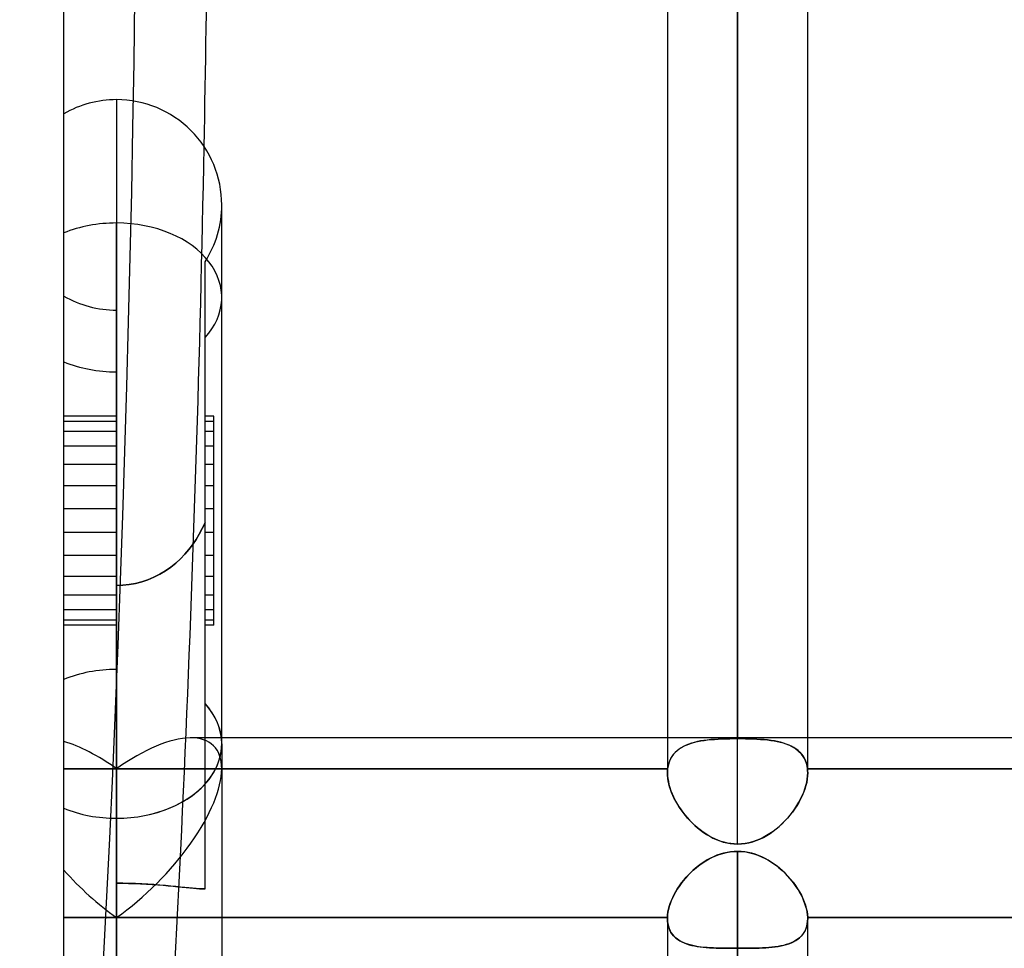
# Model space of a CAD drawing. Header units: millimetres. Extents: x -82 to 97, y -215 to 215.
# Tile 72 of 81: x -1 to 11, y 125 to 135. Entities that reach past the tile are written whole.
import ezdxf

# ---------------------------------------------------------------- set-up
doc = ezdxf.new("R2010")
doc.units = ezdxf.units.MM
doc.layers.add('MAIN-1', color=7, linetype='Continuous')
doc.layers.add('MAIN-2', color=7, linetype='Continuous')

msp = doc.modelspace()

# ---------------------------------------------------------------- linework, layer by layer
at = {"layer": 'MAIN-1'}
for p, q in [((0, -195), (0, 195)), ((7.611, 126.995), (7.611, 175.143)), ((6.819, 174.35), (6.819, 126.995)), ((8.404, 126.995), (8.404, 174.35)), ((0.594, 134.203), (0.594, 126.086)), ((1.783, 126.927), (1.783, 133.015)), ((0.594, 128.267), (0.594, 128.715)), ((25.211, 126.995), (1.783, 126.995)), ((1.783, 126.927), (1.783, 121.603)), ((0.594, 119.922), (0.594, 126.086)), ((7.611, 125.713), (7.571, 125.712)), ((7.652, 125.711), (7.611, 125.713)), ((7.611, 121.951), (7.611, 125.713)), ((7.269, 125.616), (7.235, 125.595)), ((7.304, 125.635), (7.269, 125.616)), ((7.34, 125.652), (7.304, 125.635)), ((7.377, 125.668), (7.34, 125.652)), ((7.415, 125.681), (7.377, 125.668)), ((7.453, 125.692), (7.415, 125.681)), ((7.492, 125.701), (7.453, 125.692)), ((7.532, 125.708), (7.492, 125.701)), ((7.571, 125.712), (7.532, 125.708)), ((7.692, 125.707), (7.652, 125.711)), ((7.732, 125.701), (7.692, 125.707)), ((7.771, 125.692), (7.732, 125.701)), ((7.81, 125.68), (7.771, 125.692)), ((7.848, 125.667), (7.81, 125.68)), ((7.886, 125.651), (7.848, 125.667)), ((7.922, 125.633), (7.886, 125.651)), ((7.958, 125.613), (7.922, 125.633)), ((7.992, 125.592), (7.958, 125.613)), ((7.107, 125.496), (7.077, 125.468)), ((7.137, 125.523), (7.107, 125.496)), ((7.169, 125.548), (7.137, 125.523)), ((7.201, 125.573), (7.169, 125.548)), ((7.235, 125.595), (7.201, 125.573)), ((8.026, 125.569), (7.992, 125.592)), ((8.058, 125.545), (8.026, 125.569)), ((8.09, 125.519), (8.058, 125.545)), ((8.12, 125.493), (8.09, 125.519)), ((8.149, 125.465), (8.12, 125.493)), ((6.997, 125.379), (6.973, 125.348)), ((7.022, 125.41), (6.997, 125.379)), ((7.049, 125.439), (7.022, 125.41)), ((7.077, 125.468), (7.049, 125.439)), ((8.177, 125.436), (8.149, 125.465)), ((8.203, 125.406), (8.177, 125.436)), ((8.228, 125.376), (8.203, 125.406)), ((6.929, 125.284), (6.909, 125.251)), ((6.95, 125.316), (6.929, 125.284)), ((6.973, 125.348), (6.95, 125.316)), ((8.252, 125.345), (8.228, 125.376)), ((8.275, 125.313), (8.252, 125.345)), ((8.295, 125.281), (8.275, 125.313)), ((8.314, 125.249), (8.295, 125.281)), ((6.876, 125.185), (6.862, 125.153)), ((6.892, 125.218), (6.876, 125.185)), ((6.909, 125.251), (6.892, 125.218)), ((8.332, 125.216), (8.314, 125.249)), ((8.348, 125.184), (8.332, 125.216)), ((8.361, 125.151), (8.348, 125.184)), ((6.831, 125.056), (6.825, 125.025)), ((6.839, 125.088), (6.831, 125.056)), ((6.849, 125.12), (6.839, 125.088)), ((6.862, 125.153), (6.849, 125.12)), ((8.373, 125.119), (8.361, 125.151)), ((8.384, 125.087), (8.373, 125.119)), ((8.392, 125.056), (8.384, 125.087)), ((8.398, 125.025), (8.392, 125.056)), ((1.783, 124.965), (6.819, 124.965)), ((6.821, 124.995), (6.819, 124.965)), ((6.819, 124.965), (6.819, 124.963)), ((6.819, 124.963), (6.819, 124.961)), ((6.819, 124.961), (6.819, 124.959)), ((6.819, 124.959), (6.819, 124.957)), ((6.819, 124.957), (6.819, 124.956)), ((6.819, 124.956), (6.819, 124.954)), ((6.819, 124.954), (6.819, 121.951)), ((6.825, 125.025), (6.821, 124.995)), ((8.402, 124.994), (8.398, 125.025)), ((8.404, 124.965), (8.402, 124.994)), ((8.404, 124.963), (8.404, 124.965)), ((8.404, 124.965), (15.619, 124.965)), ((8.404, 124.961), (8.404, 124.963)), ((8.404, 124.959), (8.404, 124.961)), ((8.404, 124.958), (8.404, 124.959)), ((8.404, 124.956), (8.404, 124.958)), ((8.404, 124.954), (8.404, 124.956)), ((8.404, 121.951), (8.404, 124.954))]:
    msp.add_line(p, q, dxfattribs=at)
for start, end in [(90, 120.0001), (359.9974, 90)]:
    msp.add_arc((0.594, 133.015), 1.189, start, end, dxfattribs=at)
for centre, major_axis, ratio, start_param, end_param in [((-95.255, 139.021), (0, 164.84), 0.587785, -1.603251, -1.570796), ((0.594, 126.927), (1.189, 0), 0.707107, -1.570796, 0), ((0.594, 126.927), (1.189, 0), 0.707107, -2.094395, -1.570796)]:
    msp.add_ellipse(centre, major_axis=major_axis, ratio=ratio, start_param=start_param, end_param=end_param, dxfattribs=at)
at = {"layer": 'MAIN-2'}
for p, q in [((7.611, 175.143), (7.611, 126.986)), ((7.611, 125.795), (7.611, 173.558)), ((0.594, 134.203), (0.594, 126.086)), ((0.594, 134.203), (0.594, 132.811)), ((1.783, 132.946), (1.783, 133.015)), ((0.594, 126.646), (0.594, 132.811)), ((0.594, 132.811), (0.594, 126.646)), ((1.594, 127.381), (1.594, 132.372)), ((0.594, 127.767), (0.594, 131.826)), ((0.594, 130.63), (0, 130.63)), ((1.694, 130.63), (1.594, 130.63)), ((1.694, 130.57), (1.694, 130.63)), ((0.594, 130.57), (0, 130.57)), ((1.694, 130.57), (1.594, 130.57)), ((1.694, 130.455), (1.694, 130.57)), ((0.594, 130.455), (0, 130.455)), ((1.694, 130.455), (1.594, 130.455)), ((1.694, 129.581), (1.694, 130.455)), ((0.594, 130.289), (0, 130.289)), ((1.694, 130.289), (1.594, 130.289)), ((0.594, 130.081), (0, 130.081)), ((1.694, 130.081), (1.594, 130.081)), ((0.594, 129.841), (0, 129.841)), ((1.694, 129.841), (1.594, 129.841)), ((0.594, 129.581), (0, 129.581)), ((1.694, 129.581), (1.594, 129.581)), ((1.694, 128.608), (1.694, 129.581)), ((1.563, 129.358), (1.594, 129.422)), ((1.594, 129.422), (1.563, 129.358)), ((0.594, 129.315), (0, 129.315)), ((1.493, 129.235), (1.529, 129.296)), ((1.529, 129.296), (1.493, 129.235)), ((1.529, 129.296), (1.563, 129.358)), ((1.563, 129.358), (1.529, 129.296)), ((1.694, 129.315), (1.594, 129.315)), ((1.41, 129.121), (1.453, 129.177)), ((1.453, 129.177), (1.41, 129.121)), ((1.453, 129.177), (1.493, 129.235)), ((1.493, 129.235), (1.453, 129.177)), ((0.594, 129.056), (0, 129.056)), ((1.316, 129.018), (1.365, 129.068)), ((1.365, 129.068), (1.316, 129.018)), ((1.365, 129.068), (1.41, 129.121)), ((1.41, 129.121), (1.365, 129.068)), ((1.694, 129.056), (1.594, 129.056)), ((1.207, 128.923), (1.263, 128.969)), ((1.263, 128.969), (1.207, 128.923)), ((1.263, 128.969), (1.316, 129.018)), ((1.316, 129.018), (1.263, 128.969)), ((1.017, 128.809), (1.083, 128.843)), ((1.083, 128.843), (1.017, 128.809)), ((1.083, 128.843), (1.146, 128.881)), ((1.146, 128.881), (1.083, 128.843)), ((1.146, 128.881), (1.207, 128.923)), ((1.207, 128.923), (1.146, 128.881)), ((0.594, 128.816), (0, 128.816)), ((0.594, 128.715), (0.665, 128.718)), ((0.665, 128.718), (0.594, 128.715)), ((0.665, 128.718), (0.737, 128.726)), ((0.737, 128.726), (0.665, 128.718)), ((0.737, 128.726), (0.808, 128.739)), ((0.808, 128.739), (0.737, 128.726)), ((0.808, 128.739), (0.879, 128.757)), ((0.879, 128.757), (0.808, 128.739)), ((0.879, 128.757), (0.949, 128.781)), ((0.949, 128.781), (0.879, 128.757)), ((0.949, 128.781), (1.017, 128.809)), ((1.017, 128.809), (0.949, 128.781)), ((1.694, 128.816), (1.594, 128.816)), ((0.594, 128.608), (0, 128.608)), ((0.594, 128.715), (0.594, 124.965)), ((1.694, 128.608), (1.594, 128.608)), ((1.694, 128.267), (1.694, 128.608)), ((0.594, 128.442), (0, 128.442)), ((1.694, 128.442), (1.594, 128.442)), ((0.594, 128.326), (0, 128.326)), ((1.694, 128.326), (1.594, 128.326)), ((0.594, 128.267), (0, 128.267)), ((0.594, 124.965), (0.594, 128.267)), ((1.694, 128.267), (1.594, 128.267)), ((0.594, 127.767), (0.594, 125.353)), ((1.594, 125.288), (1.594, 127.381)), ((1.783, 126.995), (1.435, 126.995)), ((6.819, 126.995), (6.819, 126.599)), ((7.123, 126.944), (7.09, 126.935)), ((7.092, 126.936), (7.125, 126.945)), ((7.158, 126.952), (7.123, 126.944)), ((7.125, 126.945), (7.16, 126.953)), ((7.193, 126.96), (7.158, 126.952)), ((7.16, 126.953), (7.195, 126.96)), ((7.23, 126.965), (7.193, 126.96)), ((7.195, 126.96), (7.232, 126.966)), ((7.269, 126.97), (7.23, 126.965)), ((7.232, 126.966), (7.271, 126.971)), ((7.308, 126.975), (7.269, 126.97)), ((7.271, 126.971), (7.31, 126.975)), ((7.349, 126.978), (7.308, 126.975)), ((7.31, 126.975), (7.351, 126.978)), ((7.391, 126.981), (7.349, 126.978)), ((7.351, 126.978), (7.393, 126.981)), ((7.434, 126.983), (7.391, 126.981)), ((7.393, 126.981), (7.435, 126.983)), ((7.478, 126.984), (7.434, 126.983)), ((7.435, 126.983), (7.478, 126.984)), ((7.478, 126.984), (7.522, 126.985)), ((7.522, 126.985), (7.478, 126.984)), ((7.522, 126.985), (7.566, 126.986)), ((7.567, 126.986), (7.522, 126.985)), ((7.566, 126.986), (7.611, 126.986)), ((7.611, 126.986), (7.567, 126.986)), ((7.655, 126.986), (7.611, 126.986)), ((7.611, 126.986), (7.655, 126.986)), ((7.7, 126.985), (7.655, 126.986)), ((7.655, 126.986), (7.699, 126.985)), ((7.699, 126.985), (7.743, 126.984)), ((7.744, 126.984), (7.7, 126.985)), ((7.743, 126.984), (7.785, 126.983)), ((7.787, 126.983), (7.744, 126.984)), ((7.785, 126.983), (7.827, 126.981)), ((7.83, 126.981), (7.787, 126.983)), ((7.827, 126.981), (7.869, 126.978)), ((7.871, 126.978), (7.83, 126.981)), ((7.869, 126.978), (7.909, 126.975)), ((7.912, 126.975), (7.871, 126.978)), ((7.909, 126.975), (7.948, 126.971)), ((7.951, 126.971), (7.912, 126.975)), ((7.948, 126.971), (7.986, 126.966)), ((7.99, 126.966), (7.951, 126.971)), ((7.986, 126.966), (8.023, 126.961)), ((8.027, 126.96), (7.99, 126.966)), ((8.023, 126.961), (8.058, 126.954)), ((8.063, 126.953), (8.027, 126.96)), ((8.058, 126.954), (8.093, 126.946)), ((8.097, 126.945), (8.063, 126.953)), ((8.093, 126.946), (8.126, 126.937)), ((8.13, 126.936), (8.097, 126.945)), ((8.126, 126.937), (8.158, 126.926)), ((8.404, 126.599), (8.404, 126.995)), ((6.906, 126.83), (6.887, 126.809)), ((6.888, 126.809), (6.907, 126.831)), ((6.927, 126.85), (6.906, 126.83)), ((6.907, 126.831), (6.928, 126.851)), ((6.95, 126.868), (6.927, 126.85)), ((6.928, 126.851), (6.951, 126.869)), ((6.974, 126.884), (6.95, 126.868)), ((6.951, 126.869), (6.976, 126.885)), ((7.001, 126.899), (6.974, 126.884)), ((6.976, 126.885), (7.002, 126.9)), ((7.029, 126.912), (7.001, 126.899)), ((7.002, 126.9), (7.031, 126.913)), ((7.059, 126.924), (7.029, 126.912)), ((7.031, 126.913), (7.061, 126.925)), ((7.09, 126.935), (7.059, 126.924)), ((7.061, 126.925), (7.092, 126.936)), ((8.162, 126.925), (8.13, 126.936)), ((8.158, 126.926), (8.189, 126.915)), ((8.192, 126.913), (8.162, 126.925)), ((8.189, 126.915), (8.218, 126.901)), ((8.22, 126.9), (8.192, 126.913)), ((8.218, 126.901), (8.245, 126.886)), ((8.247, 126.885), (8.22, 126.9)), ((8.245, 126.886), (8.27, 126.87)), ((8.271, 126.869), (8.247, 126.885)), ((8.27, 126.87), (8.293, 126.852)), ((8.295, 126.851), (8.271, 126.869)), ((8.293, 126.852), (8.315, 126.832)), ((8.316, 126.831), (8.295, 126.851)), ((8.315, 126.832), (8.334, 126.81)), ((8.335, 126.81), (8.316, 126.831)), ((6.834, 126.707), (6.844, 126.735)), ((6.843, 126.734), (6.834, 126.706)), ((6.856, 126.761), (6.843, 126.734)), ((6.844, 126.735), (6.856, 126.762)), ((6.856, 126.762), (6.871, 126.786)), ((6.87, 126.786), (6.856, 126.761)), ((6.887, 126.809), (6.87, 126.786)), ((6.871, 126.786), (6.888, 126.809)), ((8.334, 126.81), (8.351, 126.787)), ((8.352, 126.786), (8.335, 126.81)), ((8.351, 126.787), (8.366, 126.762)), ((8.366, 126.762), (8.352, 126.786)), ((8.379, 126.735), (8.366, 126.762)), ((8.366, 126.762), (8.378, 126.736)), ((8.378, 126.736), (8.389, 126.708)), ((8.389, 126.707), (8.379, 126.735)), ((0, 126.646), (0.594, 126.646)), ((0.594, 126.646), (0, 126.646)), ((0.594, 126.646), (6.821, 126.646)), ((6.821, 126.646), (0.594, 126.646)), ((6.819, 126.623), (6.82, 126.631)), ((6.82, 126.627), (6.819, 126.62)), ((6.819, 126.615), (6.819, 126.623)), ((6.819, 126.62), (6.819, 126.613)), ((6.819, 126.607), (6.819, 126.615)), ((6.819, 126.613), (6.819, 126.606)), ((6.819, 126.599), (6.819, 126.607)), ((6.819, 126.606), (6.819, 126.599)), ((6.821, 126.64), (6.82, 126.633)), ((6.82, 126.631), (6.821, 126.639)), ((6.82, 126.633), (6.82, 126.627)), ((6.821, 126.646), (6.826, 126.677)), ((6.826, 126.677), (6.821, 126.646)), ((6.821, 126.646), (6.821, 126.64)), ((6.821, 126.639), (6.821, 126.646)), ((6.826, 126.677), (6.834, 126.707)), ((6.834, 126.706), (6.826, 126.677)), ((8.389, 126.708), (8.396, 126.678)), ((8.396, 126.678), (8.389, 126.707)), ((8.401, 126.646), (8.396, 126.678)), ((8.396, 126.678), (8.401, 126.646)), ((8.401, 126.646), (8.402, 126.639)), ((8.402, 126.639), (8.401, 126.646)), ((8.401, 126.646), (15.621, 126.646)), ((15.621, 126.646), (8.401, 126.646)), ((8.402, 126.639), (8.403, 126.631)), ((8.403, 126.631), (8.402, 126.639)), ((8.403, 126.631), (8.403, 126.623)), ((8.403, 126.623), (8.403, 126.631)), ((8.403, 126.623), (8.403, 126.615)), ((8.403, 126.615), (8.403, 126.623)), ((8.403, 126.615), (8.404, 126.607)), ((8.404, 126.607), (8.403, 126.615)), ((8.404, 126.607), (8.404, 126.599)), ((8.404, 126.599), (8.404, 126.607)), ((6.819, 126.599), (6.82, 126.567)), ((6.82, 126.569), (6.819, 126.599)), ((6.823, 126.538), (6.82, 126.569)), ((6.82, 126.567), (6.823, 126.535)), ((6.828, 126.507), (6.823, 126.538)), ((6.823, 126.535), (6.829, 126.501)), ((6.835, 126.475), (6.828, 126.507)), ((6.829, 126.501), (6.836, 126.467)), ((8.383, 126.456), (8.392, 126.493)), ((8.392, 126.492), (8.383, 126.455)), ((8.392, 126.493), (8.399, 126.529)), ((8.398, 126.528), (8.392, 126.492)), ((8.402, 126.564), (8.398, 126.528)), ((8.399, 126.529), (8.402, 126.564)), ((8.404, 126.599), (8.402, 126.564)), ((8.402, 126.564), (8.404, 126.599)), ((6.843, 126.442), (6.835, 126.475)), ((6.836, 126.467), (6.846, 126.433)), ((6.854, 126.41), (6.843, 126.442)), ((6.846, 126.433), (6.858, 126.398)), ((6.866, 126.377), (6.854, 126.41)), ((6.858, 126.398), (6.872, 126.364)), ((8.342, 126.343), (8.358, 126.381)), ((8.371, 126.417), (8.357, 126.379)), ((8.358, 126.381), (8.372, 126.419)), ((8.383, 126.455), (8.371, 126.417)), ((8.372, 126.419), (8.383, 126.456)), ((6.88, 126.344), (6.866, 126.377)), ((6.872, 126.364), (6.887, 126.329)), ((6.896, 126.311), (6.88, 126.344)), ((6.887, 126.329), (6.904, 126.294)), ((6.913, 126.278), (6.896, 126.311)), ((6.904, 126.294), (6.923, 126.259)), ((6.932, 126.245), (6.913, 126.278)), ((8.323, 126.303), (8.302, 126.265)), ((8.304, 126.268), (8.324, 126.305)), ((8.341, 126.341), (8.323, 126.303)), ((8.324, 126.305), (8.342, 126.343)), ((8.357, 126.379), (8.341, 126.341)), ((6.923, 126.259), (6.944, 126.225)), ((6.952, 126.213), (6.932, 126.245)), ((6.944, 126.225), (6.966, 126.192)), ((6.974, 126.181), (6.952, 126.213)), ((6.966, 126.192), (6.99, 126.159)), ((6.997, 126.15), (6.974, 126.181)), ((6.99, 126.159), (7.015, 126.126)), ((8.256, 126.191), (8.23, 126.155)), ((8.232, 126.157), (8.258, 126.193)), ((8.28, 126.228), (8.256, 126.191)), ((8.258, 126.193), (8.282, 126.23)), ((8.302, 126.265), (8.28, 126.228)), ((8.282, 126.23), (8.304, 126.268)), ((0.594, 126.086), (0.594, 119.922)), ((7.021, 126.119), (6.997, 126.15)), ((7.015, 126.126), (7.041, 126.095)), ((7.046, 126.089), (7.021, 126.119)), ((7.041, 126.095), (7.069, 126.064)), ((7.073, 126.06), (7.046, 126.089)), ((7.069, 126.064), (7.098, 126.034)), ((7.101, 126.032), (7.073, 126.06)), ((8.143, 126.053), (8.112, 126.022)), ((8.115, 126.024), (8.146, 126.056)), ((8.174, 126.086), (8.143, 126.053)), ((8.146, 126.056), (8.176, 126.088)), ((8.202, 126.12), (8.174, 126.086)), ((8.176, 126.088), (8.205, 126.122)), ((8.23, 126.155), (8.202, 126.12)), ((8.205, 126.122), (8.232, 126.157)), ((7.098, 126.034), (7.128, 126.006)), ((7.129, 126.004), (7.101, 126.032)), ((7.128, 126.006), (7.159, 125.978)), ((7.159, 125.978), (7.129, 126.004)), ((7.159, 125.978), (7.192, 125.952)), ((7.19, 125.954), (7.159, 125.978)), ((7.221, 125.93), (7.19, 125.954)), ((7.192, 125.952), (7.226, 125.927)), ((8.012, 125.938), (7.976, 125.913)), ((7.978, 125.915), (8.014, 125.94)), ((8.046, 125.964), (8.012, 125.938)), ((8.014, 125.94), (8.049, 125.966)), ((8.08, 125.992), (8.046, 125.964)), ((8.049, 125.966), (8.082, 125.995)), ((8.112, 126.022), (8.08, 125.992)), ((8.082, 125.995), (8.115, 126.024)), ((7.253, 125.909), (7.221, 125.93)), ((7.226, 125.927), (7.26, 125.904)), ((7.286, 125.888), (7.253, 125.909)), ((7.26, 125.904), (7.296, 125.883)), ((7.32, 125.87), (7.286, 125.888)), ((7.296, 125.883), (7.333, 125.863)), ((7.354, 125.853), (7.32, 125.87)), ((7.333, 125.863), (7.37, 125.846)), ((7.389, 125.838), (7.354, 125.853)), ((7.37, 125.846), (7.409, 125.831)), ((7.425, 125.825), (7.389, 125.838)), ((7.409, 125.831), (7.448, 125.818)), ((7.461, 125.815), (7.425, 125.825)), ((7.821, 125.834), (7.78, 125.82)), ((7.782, 125.82), (7.823, 125.834)), ((7.862, 125.85), (7.821, 125.834)), ((7.823, 125.834), (7.864, 125.851)), ((7.901, 125.869), (7.862, 125.85)), ((7.864, 125.851), (7.903, 125.87)), ((7.939, 125.89), (7.901, 125.869)), ((7.903, 125.87), (7.941, 125.891)), ((7.976, 125.913), (7.939, 125.89)), ((7.941, 125.891), (7.978, 125.915)), ((7.448, 125.818), (7.488, 125.808)), ((7.498, 125.806), (7.461, 125.815)), ((7.488, 125.808), (7.529, 125.801)), ((7.535, 125.8), (7.498, 125.806)), ((7.529, 125.801), (7.57, 125.796)), ((7.573, 125.796), (7.535, 125.8)), ((7.569, 125.711), (7.611, 125.713)), ((7.57, 125.796), (7.611, 125.795)), ((7.611, 125.795), (7.573, 125.796)), ((7.611, 125.795), (7.654, 125.797)), ((7.654, 125.796), (7.611, 125.795)), ((7.611, 125.713), (7.611, 121.947)), ((7.611, 125.713), (7.658, 125.711)), ((7.697, 125.801), (7.654, 125.796)), ((7.654, 125.797), (7.697, 125.801)), ((7.739, 125.809), (7.697, 125.801)), ((7.697, 125.801), (7.74, 125.809)), ((7.78, 125.82), (7.739, 125.809)), ((7.74, 125.809), (7.782, 125.82)), ((7.218, 125.584), (7.254, 125.607)), ((7.254, 125.607), (7.29, 125.628)), ((7.29, 125.628), (7.328, 125.647)), ((7.328, 125.647), (7.366, 125.663)), ((7.366, 125.663), (7.405, 125.678)), ((7.405, 125.678), (7.445, 125.69)), ((7.445, 125.69), (7.486, 125.7)), ((7.486, 125.7), (7.528, 125.707)), ((7.528, 125.707), (7.569, 125.711)), ((7.658, 125.711), (7.704, 125.706)), ((7.704, 125.706), (7.749, 125.697)), ((7.749, 125.697), (7.794, 125.685)), ((7.794, 125.685), (7.839, 125.67)), ((7.839, 125.67), (7.882, 125.652)), ((7.882, 125.652), (7.924, 125.632)), ((7.924, 125.632), (7.965, 125.609)), ((7.965, 125.609), (8.005, 125.584)), ((7.088, 125.479), (7.119, 125.507)), ((7.119, 125.507), (7.151, 125.534)), ((7.151, 125.534), (7.184, 125.56)), ((7.184, 125.56), (7.218, 125.584)), ((8.005, 125.584), (8.043, 125.557)), ((8.043, 125.557), (8.079, 125.528)), ((8.079, 125.528), (8.114, 125.498)), ((8.114, 125.498), (8.148, 125.466)), ((6.979, 125.357), (7.004, 125.389)), ((7.004, 125.389), (7.031, 125.42)), ((7.031, 125.42), (7.059, 125.45)), ((7.059, 125.45), (7.088, 125.479)), ((8.148, 125.466), (8.18, 125.433)), ((8.18, 125.433), (8.21, 125.399)), ((8.21, 125.399), (8.238, 125.363)), ((0.665, 125.352), (0.594, 125.353)), ((0.594, 121.603), (0.594, 125.353)), ((0.594, 125.353), (0.594, 121.603)), ((0.594, 125.353), (0.661, 125.352)), ((0.661, 125.352), (0.729, 125.351)), ((0.737, 125.351), (0.665, 125.352)), ((0.729, 125.351), (0.797, 125.349)), ((0.808, 125.349), (0.737, 125.351)), ((0.797, 125.349), (0.864, 125.346)), ((0.879, 125.345), (0.808, 125.349)), ((0.864, 125.346), (0.931, 125.343)), ((0.949, 125.342), (0.879, 125.345)), ((0.931, 125.343), (0.996, 125.339)), ((1.017, 125.337), (0.949, 125.342)), ((0.996, 125.339), (1.059, 125.334)), ((1.083, 125.332), (1.017, 125.337)), ((1.059, 125.334), (1.12, 125.329)), ((1.146, 125.326), (1.083, 125.332)), ((1.12, 125.329), (1.178, 125.324)), ((1.207, 125.321), (1.146, 125.326)), ((1.178, 125.324), (1.234, 125.318)), ((1.263, 125.315), (1.207, 125.321)), ((1.234, 125.318), (1.286, 125.313)), ((1.316, 125.31), (1.263, 125.315)), ((1.286, 125.313), (1.335, 125.308)), ((1.365, 125.305), (1.316, 125.31)), ((1.335, 125.308), (1.38, 125.304)), ((1.41, 125.301), (1.365, 125.305)), ((1.38, 125.304), (1.422, 125.299)), ((1.453, 125.297), (1.41, 125.301)), ((1.422, 125.299), (1.462, 125.296)), ((1.493, 125.293), (1.453, 125.297)), ((1.462, 125.296), (1.499, 125.293)), ((1.529, 125.29), (1.493, 125.293)), ((1.499, 125.293), (1.533, 125.29)), ((1.563, 125.289), (1.529, 125.29)), ((1.533, 125.29), (1.565, 125.289)), ((1.594, 125.288), (1.563, 125.289)), ((1.565, 125.289), (1.594, 125.288)), ((6.914, 125.258), (6.934, 125.292)), ((6.934, 125.292), (6.956, 125.325)), ((6.956, 125.325), (6.979, 125.357)), ((8.238, 125.363), (8.265, 125.327)), ((8.265, 125.327), (8.289, 125.291)), ((8.289, 125.291), (8.311, 125.254)), ((6.851, 125.124), (6.864, 125.158)), ((6.864, 125.158), (6.878, 125.191)), ((6.878, 125.191), (6.895, 125.225)), ((6.895, 125.225), (6.914, 125.258)), ((8.311, 125.254), (8.332, 125.217)), ((8.332, 125.217), (8.349, 125.18)), ((8.349, 125.18), (8.365, 125.142)), ((6.825, 125.027), (6.832, 125.059)), ((6.832, 125.059), (6.84, 125.091)), ((6.84, 125.091), (6.851, 125.124)), ((8.365, 125.142), (8.378, 125.105)), ((8.378, 125.105), (8.388, 125.069)), ((8.388, 125.069), (8.396, 125.033)), ((0.594, 124.965), (0, 124.965)), ((0, 124.965), (0.594, 124.965)), ((6.819, 124.965), (0.594, 124.965)), ((0.594, 124.965), (1.783, 124.965)), ((6.819, 124.965), (6.821, 124.996)), ((6.819, 124.964), (6.819, 124.965)), ((6.819, 124.962), (6.819, 124.964)), ((6.819, 124.96), (6.819, 124.962)), ((6.819, 124.959), (6.819, 124.96)), ((6.819, 124.957), (6.819, 124.959)), ((6.819, 124.955), (6.819, 124.957)), ((6.819, 124.954), (6.819, 124.955)), ((6.82, 124.924), (6.819, 124.954)), ((6.819, 124.954), (6.82, 124.923)), ((6.821, 124.996), (6.825, 125.027)), ((8.396, 125.033), (8.401, 124.999)), ((8.401, 124.999), (8.404, 124.965)), ((8.404, 124.954), (8.403, 124.924)), ((8.403, 124.924), (8.404, 124.954)), ((8.404, 124.965), (8.404, 124.963)), ((15.619, 124.965), (8.404, 124.965)), ((8.404, 124.963), (8.404, 124.961)), ((8.404, 124.961), (8.404, 124.959)), ((8.404, 124.959), (8.404, 124.957)), ((8.404, 124.957), (8.404, 124.956)), ((8.404, 124.956), (8.404, 124.954)), ((6.823, 124.896), (6.82, 124.924)), ((6.82, 124.923), (6.824, 124.895)), ((6.829, 124.87), (6.823, 124.896)), ((6.824, 124.895), (6.83, 124.867)), ((6.837, 124.845), (6.829, 124.87)), ((6.83, 124.867), (6.838, 124.841)), ((6.847, 124.821), (6.837, 124.845)), ((6.838, 124.841), (6.849, 124.816)), ((8.384, 124.842), (8.374, 124.817)), ((8.374, 124.818), (8.385, 124.842)), ((8.393, 124.867), (8.384, 124.842)), ((8.385, 124.842), (8.393, 124.868)), ((8.399, 124.895), (8.393, 124.867)), ((8.393, 124.868), (8.399, 124.895)), ((8.403, 124.924), (8.399, 124.895)), ((8.399, 124.895), (8.403, 124.924)), ((6.859, 124.798), (6.847, 124.821)), ((6.849, 124.816), (6.862, 124.793)), ((6.873, 124.777), (6.859, 124.798)), ((6.862, 124.793), (6.877, 124.772)), ((6.889, 124.758), (6.873, 124.777)), ((6.877, 124.772), (6.895, 124.752)), ((6.907, 124.74), (6.889, 124.758)), ((6.895, 124.752), (6.914, 124.734)), ((6.927, 124.724), (6.907, 124.74)), ((6.914, 124.734), (6.935, 124.718)), ((6.948, 124.709), (6.927, 124.724)), ((6.935, 124.718), (6.958, 124.703)), ((8.29, 124.719), (8.267, 124.704)), ((8.268, 124.705), (8.291, 124.72)), ((8.31, 124.736), (8.29, 124.719)), ((8.291, 124.72), (8.311, 124.737)), ((8.329, 124.754), (8.31, 124.736)), ((8.311, 124.737), (8.33, 124.755)), ((8.346, 124.773), (8.329, 124.754)), ((8.33, 124.755), (8.347, 124.774)), ((8.361, 124.795), (8.346, 124.773)), ((8.347, 124.774), (8.362, 124.795)), ((8.374, 124.817), (8.361, 124.795)), ((8.362, 124.795), (8.374, 124.818)), ((6.971, 124.695), (6.948, 124.709)), ((6.958, 124.703), (6.982, 124.69)), ((6.996, 124.683), (6.971, 124.695)), ((6.982, 124.69), (7.008, 124.678)), ((7.022, 124.672), (6.996, 124.683)), ((7.008, 124.678), (7.035, 124.668)), ((7.049, 124.663), (7.022, 124.672)), ((7.035, 124.668), (7.064, 124.658)), ((7.077, 124.655), (7.049, 124.663)), ((7.064, 124.658), (7.093, 124.651)), ((7.106, 124.648), (7.077, 124.655)), ((7.093, 124.651), (7.124, 124.644)), ((7.137, 124.641), (7.106, 124.648)), ((7.124, 124.644), (7.156, 124.638)), ((7.168, 124.636), (7.137, 124.641)), ((7.156, 124.638), (7.189, 124.633)), ((7.2, 124.632), (7.168, 124.636)), ((7.189, 124.633), (7.222, 124.63)), ((7.233, 124.628), (7.2, 124.632)), ((7.222, 124.63), (7.257, 124.626)), ((7.267, 124.626), (7.233, 124.628)), ((7.257, 124.626), (7.293, 124.624)), ((7.302, 124.623), (7.267, 124.626)), ((7.293, 124.624), (7.331, 124.622)), ((7.339, 124.622), (7.302, 124.623)), ((7.331, 124.622), (7.369, 124.62)), ((7.376, 124.62), (7.339, 124.622)), ((7.369, 124.62), (7.408, 124.619)), ((7.413, 124.619), (7.376, 124.62)), ((7.408, 124.619), (7.448, 124.619)), ((7.452, 124.619), (7.413, 124.619)), ((7.448, 124.619), (7.488, 124.618)), ((7.492, 124.618), (7.452, 124.619)), ((7.488, 124.618), (7.529, 124.618)), ((7.531, 124.618), (7.492, 124.618)), ((7.529, 124.618), (7.57, 124.618)), ((7.571, 124.618), (7.531, 124.618)), ((7.57, 124.618), (7.611, 124.618)), ((7.611, 124.618), (7.571, 124.618)), ((7.653, 124.618), (7.611, 124.618)), ((7.611, 124.618), (7.653, 124.618)), ((7.694, 124.618), (7.653, 124.618)), ((7.653, 124.618), (7.695, 124.618)), ((7.735, 124.618), (7.694, 124.618)), ((7.695, 124.618), (7.736, 124.618)), ((7.776, 124.619), (7.735, 124.618)), ((7.736, 124.618), (7.776, 124.619)), ((7.815, 124.619), (7.776, 124.619)), ((7.776, 124.619), (7.816, 124.619)), ((7.854, 124.62), (7.815, 124.619)), ((7.816, 124.619), (7.854, 124.62)), ((7.892, 124.622), (7.854, 124.62)), ((7.854, 124.62), (7.892, 124.622)), ((7.929, 124.624), (7.892, 124.622)), ((7.892, 124.622), (7.93, 124.624)), ((7.965, 124.626), (7.929, 124.624)), ((7.93, 124.624), (7.966, 124.626)), ((8, 124.63), (7.965, 124.626)), ((7.966, 124.626), (8.002, 124.63)), ((8.034, 124.633), (8, 124.63)), ((8.002, 124.63), (8.036, 124.634)), ((8.068, 124.638), (8.034, 124.633)), ((8.036, 124.634), (8.07, 124.639)), ((8.1, 124.644), (8.068, 124.638)), ((8.07, 124.639), (8.102, 124.645)), ((8.131, 124.651), (8.1, 124.644)), ((8.102, 124.645), (8.133, 124.652)), ((8.161, 124.659), (8.131, 124.651)), ((8.133, 124.652), (8.163, 124.66)), ((8.19, 124.668), (8.161, 124.659)), ((8.163, 124.66), (8.192, 124.669)), ((8.217, 124.679), (8.19, 124.668)), ((8.192, 124.669), (8.219, 124.68)), ((8.243, 124.691), (8.217, 124.679)), ((8.219, 124.68), (8.245, 124.692)), ((8.267, 124.704), (8.243, 124.691)), ((8.245, 124.692), (8.268, 124.705))]:
    msp.add_line(p, q, dxfattribs=at)
for start, end in [(90, 120.0001), (327.2689, 359.9974), (327.2689, 359.9974), (240.0001, 270), (240.0001, 270)]:
    msp.add_arc((0.594, 133.015), 1.189, start, end, dxfattribs=at)
for centre, major_axis, ratio, start_param, end_param in [((-96.064, 139.021), (0, -164.84), 0.587785, 1.004743, 1.570796), ((-95.255, 139.021), (0, 164.84), 0.587785, -1.689051, -1.603251), ((0.594, 131.97), (1.189, 0), 0.707107, 1.570796, 2.094395), ((0.594, 131.97), (1.189, 0), 0.707107, 1.570796, 2.094395), ((0.594, 131.97), (1.189, 0), 0.707107, -0.571261, 1.570796), ((0.594, 131.97), (1.189, 0), 0.707107, -0.571261, 1.570796), ((0.594, 131.97), (1.189, 0), 0.707107, -2.094395, -1.570796), ((0.594, 131.97), (1.189, 0), 0.707107, -2.094395, -1.570796), ((0.594, 126.927), (1.189, 0), 0.707107, 1.570796, 2.094395), ((0.594, 126.927), (1.189, 0), 0.707107, 1.570796, 2.094395), ((0.594, 126.927), (1.189, 0), 0.707107, -1.570796, 0.571261), ((0.594, 126.927), (1.189, 0), 0.707107, 0, 0.571261), ((0.594, 125.806), (1.098, -1.098), 0.414214, 1.963495, 2.487094), ((0.594, 125.806), (1.098, -1.098), 0.414214, 1.963495, 2.487094), ((0.594, 125.806), (-1.098, -1.098), 0.414214, -2.737442, -1.963495), ((0.594, 125.806), (-1.098, -1.098), 0.414214, -2.737442, -1.963495), ((0.594, 125.806), (-1.098, -1.098), 0.414214, 2.748894, 3.545744), ((0.594, 125.806), (-1.098, -1.098), 0.414214, 2.748894, 3.545744), ((0.594, 125.806), (-1.098, -1.098), 0.414214, 1.178097, 2.748894), ((0.594, 125.806), (-1.098, -1.098), 0.414214, 1.178097, 2.748894), ((0.594, 126.927), (1.189, 0), 0.707107, -2.094395, -1.570796), ((0.594, 125.806), (1.098, -1.098), 0.414214, -1.701696, -1.178097), ((0.594, 125.806), (1.098, -1.098), 0.414214, -1.701696, -1.178097)]:
    msp.add_ellipse(centre, major_axis=major_axis, ratio=ratio, start_param=start_param, end_param=end_param, dxfattribs=at)

doc.saveas('drawing.dxf')
